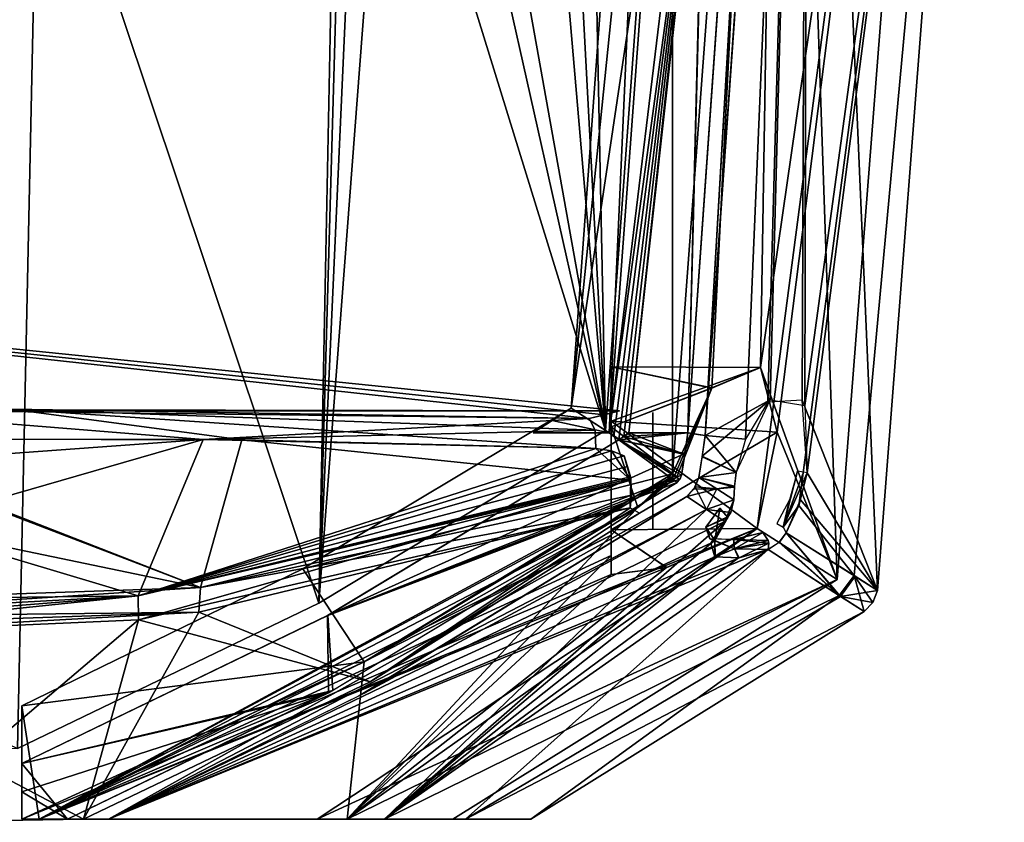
# Model space of a CAD drawing. Header units: millimetres. Extents: x -96 to 96, y -8 to 346.
# Tile 12 of 27: x 49 to 96, y 55 to 94. Entities that reach past the tile are written whole.
import ezdxf

# ---------------------------------------------------------------- set-up
doc = ezdxf.new("R2010")
doc.units = ezdxf.units.MM
doc.header["$LTSCALE"] = 65.185185
for name, color, linetype in [('142', 7, 'CONTINUOUS'), ('150', 7, 'CONTINUOUS'), ('152', 7, 'CONTINUOUS'), ('155', 7, 'CONTINUOUS'), ('156', 7, 'CONTINUOUS'), ('157', 7, 'CONTINUOUS'), ('158', 7, 'CONTINUOUS'), ('159', 7, 'CONTINUOUS'), ('160', 7, 'CONTINUOUS'), ('161', 7, 'CONTINUOUS'), ('162', 7, 'CONTINUOUS'), ('163', 7, 'CONTINUOUS'), ('164', 7, 'CONTINUOUS'), ('165', 7, 'CONTINUOUS'), ('169', 7, 'CONTINUOUS'), ('171', 7, 'CONTINUOUS'), ('172', 7, 'CONTINUOUS'), ('173', 7, 'CONTINUOUS'), ('174', 7, 'CONTINUOUS'), ('175', 7, 'CONTINUOUS'), ('176', 7, 'CONTINUOUS'), ('177', 7, 'CONTINUOUS'), ('178', 7, 'CONTINUOUS'), ('179', 7, 'CONTINUOUS'), ('188', 7, 'CONTINUOUS'), ('189', 7, 'CONTINUOUS'), ('202', 7, 'CONTINUOUS'), ('203', 7, 'CONTINUOUS'), ('306', 7, 'CONTINUOUS'), ('314', 7, 'CONTINUOUS'), ('315', 7, 'CONTINUOUS'), ('317', 7, 'CONTINUOUS'), ('318', 7, 'CONTINUOUS'), ('321', 7, 'CONTINUOUS'), ('322', 7, 'CONTINUOUS'), ('328', 7, 'CONTINUOUS'), ('329', 7, 'CONTINUOUS'), ('331', 7, 'CONTINUOUS'), ('332', 7, 'CONTINUOUS'), ('334', 7, 'CONTINUOUS')]:
    doc.layers.add(name, color=color, linetype=linetype)

msp = doc.modelspace()

# ---------------------------------------------------------------- linework, layer by layer
at = {"layer": '142', "color": 7, "linetype": 'Continuous'}
for points in [[(73.943, 209.677, -36.5), (62.978, 65.669, -36.5), (69.483, 210.149, -36.5), (73.943, 209.677, -36.5)], [(69.483, 210.149, -36.5), (62.978, 65.669, -36.5), (64.744, 127.358, -36.5), (69.483, 210.149, -36.5)], [(76.724, 73.945, -36.5), (62.978, 65.669, -36.5), (73.943, 209.677, -36.5), (76.724, 73.945, -36.5)], [(81.73, 141.942, -36.5), (76.724, 73.945, -36.5), (73.943, 209.677, -36.5), (81.73, 141.942, -36.5)], [(64.744, 127.358, -36.5), (62.978, 65.669, -36.5), (63.976, 115.239, -36.5), (64.744, 127.358, -36.5)], [(63.976, 115.239, -36.5), (62.978, 65.669, -36.5), (49.528, 105.861, -36.5), (63.976, 115.239, -36.5)], [(-49.528, 105.861, -36.5), (49.528, 105.861, -36.5), (-48.531, 58.691, -36.5), (-49.528, 105.861, -36.5)], [(49.528, 105.861, -36.5), (48.531, 58.691, -36.5), (-48.531, 55.3, -36.5), (49.528, 105.861, -36.5)], [(-48.531, 58.691, -36.5), (49.528, 105.861, -36.5), (-48.531, 55.3, -36.5), (-48.531, 58.691, -36.5)], [(62.978, 65.669, -36.5), (48.531, 58.691, -36.5), (49.528, 105.861, -36.5), (62.978, 65.669, -36.5)]]:
    msp.add_3dface(points, dxfattribs=at)
at = {"layer": '150', "color": 7, "linetype": 'Continuous'}
for points in [[(65, 210.306, -35), (65, 139.5, -35), (76.724, 73.945, -35), (65, 210.306, -35)], [(69.483, 210.149, -35), (65, 210.306, -35), (76.724, 73.945, -35), (69.483, 210.149, -35)], [(73.943, 209.677, -35), (69.483, 210.149, -35), (76.724, 73.945, -35), (73.943, 209.677, -35)], [(81.73, 141.942, -35), (73.943, 209.677, -35), (76.724, 73.945, -35), (81.73, 141.942, -35)], [(65, 139.5, -35), (64.744, 127.359, -35), (76.724, 73.945, -35), (65, 139.5, -35)], [(64.744, 127.359, -35), (63.976, 115.239, -35), (76.724, 73.945, -35), (64.744, 127.359, -35)], [(63.976, 115.239, -35), (49.528, 105.861, -35), (62.978, 65.669, -35), (63.976, 115.239, -35)], [(76.724, 73.945, -35), (63.976, 115.239, -35), (62.978, 65.669, -35), (76.724, 73.945, -35)], [(49.528, 105.861, -35), (-49.528, 105.861, -35), (48.531, 58.691, -35), (49.528, 105.861, -35)], [(62.978, 65.669, -35), (49.528, 105.861, -35), (48.531, 58.691, -35), (62.978, 65.669, -35)]]:
    msp.add_3dface(points, dxfattribs=at)
at = {"layer": '152', "color": 7, "linetype": 'Continuous'}
for points in [[(88.651, 66.986, 13.411), (95.858, 144.841, -0.001), (85.999, 70.345, 25.08), (88.651, 66.986, 13.411)], [(85.999, 70.345, 25.08), (95.858, 144.841, -0.001), (86.396, 71.921, 24.738), (85.999, 70.345, 25.08)], [(86.396, 71.921, 24.738), (95.858, 144.841, -0.001), (86.288, 75.149, 26.435), (86.396, 71.921, 24.738)], [(86.288, 75.149, 26.435), (95.858, 144.841, -0.001), (86.446, 143.889, 35.894), (86.288, 75.149, 26.435)], [(95.858, 144.841, -0.001), (89.783, 66.272, 0), (86.441, 144.094, -35.894), (95.858, 144.841, -0.001)], [(89.783, 66.272, 0), (95.858, 144.841, -0.001), (88.651, 66.986, 13.411), (89.783, 66.272, 0)], [(86.441, 144.094, -35.894), (83.444, 73.53, -32.226), (81.51, 73.704, -35.893), (86.441, 144.094, -35.894)], [(84.511, 75.307, -30.622), (83.444, 73.53, -32.226), (86.441, 144.094, -35.894), (84.511, 75.307, -30.622)], [(86.162, 75.397, -26.852), (84.511, 75.307, -30.622), (86.441, 144.094, -35.894), (86.162, 75.397, -26.852)], [(89.783, 66.272, 0), (86.162, 75.397, -26.852), (86.441, 144.094, -35.894), (89.783, 66.272, 0)], [(81.51, 73.704, 35.893), (84.62, 75.413, 30.426), (86.446, 143.889, 35.894), (81.51, 73.704, 35.893)], [(84.62, 75.413, 30.426), (86.288, 75.149, 26.435), (86.446, 143.889, 35.894), (84.62, 75.413, 30.426)], [(83.001, 71.924, 32.566), (84.62, 75.413, 30.426), (81.364, 72.714, 35.858), (83.001, 71.924, 32.566)], [(81.364, 72.714, 35.858), (84.62, 75.413, 30.426), (81.51, 73.704, 35.893), (81.364, 72.714, 35.858)], [(86.396, 71.921, -24.738), (86.162, 75.397, -26.852), (89.783, 66.272, 0), (86.396, 71.921, -24.738)], [(81.51, 73.704, -35.893), (83.001, 71.924, -32.566), (81.358, 72.676, -35.856), (81.51, 73.704, -35.893)], [(83.444, 73.53, -32.226), (83.001, 71.924, -32.566), (81.51, 73.704, -35.893), (83.444, 73.53, -32.226)], [(81.21, 71.694, 35.82), (83.001, 71.924, 32.566), (81.364, 72.714, 35.858), (81.21, 71.694, 35.82)], [(83.001, 71.924, -32.566), (81.21, 71.694, -35.82), (81.358, 72.676, -35.856), (83.001, 71.924, -32.566)], [(82.917, 71.268, -32.508), (81.21, 71.694, -35.82), (83.001, 71.924, -32.566), (82.917, 71.268, -32.508)], [(82.914, 71.231, 32.501), (83.001, 71.924, 32.566), (81.21, 71.694, 35.82), (82.914, 71.231, 32.501)], [(86.088, 70.62, -24.969), (86.396, 71.921, -24.738), (89.783, 66.272, 0), (86.088, 70.62, -24.969)], [(82.074, 71.145, -34.087), (81.21, 71.694, -35.82), (82.917, 71.268, -32.508), (82.074, 71.145, -34.087)], [(82.075, 71.144, 34.085), (82.914, 71.231, 32.501), (81.21, 71.694, 35.82), (82.075, 71.144, 34.085)], [(82.891, 70.626, -32.336), (82.074, 71.145, -34.087), (82.917, 71.268, -32.508), (82.891, 70.626, -32.336)], [(82.891, 70.626, 32.336), (82.914, 71.231, 32.501), (82.075, 71.144, 34.085), (82.891, 70.626, 32.336)], [(85.402, 69.035, -26.043), (86.088, 70.62, -24.969), (89.783, 66.272, 0), (85.402, 69.035, -26.043)], [(85.402, 69.035, 26.043), (88.651, 66.986, 13.411), (85.999, 70.345, 25.08), (85.402, 69.035, 26.043)], [(88.703, 66.951, -13.099), (85.402, 69.035, -26.043), (89.783, 66.272, 0), (88.703, 66.951, -13.099)], [(89.783, 66.272, 0.152), (89.783, 66.272, 0), (88.651, 66.986, 13.411), (89.783, 66.272, 0.152)]]:
    msp.add_3dface(points, dxfattribs=at)
at = {"layer": '155', "color": 7, "linetype": 'Continuous'}
for points in [[(64.876, 61.207, 35.772), (52.894, 55.3, 35.728), (80.624, 70.775, 35.811), (64.876, 61.207, 35.772)], [(80.624, 70.775, 35.811), (52.894, 55.3, 35.728), (81.57, 70.158, 33.893), (80.624, 70.775, 35.811)], [(80.624, 70.775, -35.811), (81.569, 70.159, -33.895), (65.147, 61.353, -35.773), (80.624, 70.775, -35.811)], [(82.457, 69.581, -31.96), (52.894, 55.3, -35.728), (81.569, 70.159, -33.895), (82.457, 69.581, -31.96)], [(81.569, 70.159, -33.895), (52.894, 55.3, -35.728), (65.147, 61.353, -35.773), (81.569, 70.159, -33.895)], [(52.894, 55.3, 35.728), (66.127, 55.3, 22.529), (81.57, 70.158, 33.893), (52.894, 55.3, 35.728)], [(81.57, 70.158, 33.893), (66.127, 55.3, 22.529), (82.457, 69.581, 31.96), (81.57, 70.158, 33.893)], [(81.775, 68.534, -30.95), (52.894, 55.3, -35.728), (82.457, 69.581, -31.96), (81.775, 68.534, -30.95)], [(82.457, 69.581, 31.96), (66.127, 55.3, 22.529), (81.774, 68.529, 30.944), (82.457, 69.581, 31.96)], [(81.974, 67.893, -29.538), (52.894, 55.3, -35.728), (81.775, 68.534, -30.95), (81.974, 67.893, -29.538)], [(81.774, 68.529, 30.944), (66.127, 55.3, 22.529), (81.982, 67.888, 29.52), (81.774, 68.529, 30.944)], [(70.009, 55.301, -15.777), (52.894, 55.3, -35.728), (84.528, 68.235, -26.766), (70.009, 55.301, -15.777)], [(84.528, 68.235, -26.766), (52.894, 55.3, -35.728), (83.134, 67.845, -27.925), (84.528, 68.235, -26.766)], [(83.109, 67.84, 27.95), (66.127, 55.3, 22.529), (84.528, 68.235, 26.766), (83.109, 67.84, 27.95)], [(84.528, 68.235, 26.766), (66.127, 55.3, 22.529), (87.944, 66.024, 13.792), (84.528, 68.235, 26.766)], [(88.002, 65.989, -13.464), (70.009, 55.301, -15.777), (84.528, 68.235, -26.766), (88.002, 65.989, -13.464)], [(83.134, 67.845, -27.925), (52.894, 55.3, -35.728), (81.974, 67.893, -29.538), (83.134, 67.845, -27.925)], [(81.982, 67.888, 29.52), (66.127, 55.3, 22.529), (83.109, 67.84, 27.95), (81.982, 67.888, 29.52)], [(66.127, 55.3, 22.529), (73.152, 55.3, 5.266), (87.944, 66.024, 13.792), (66.127, 55.3, 22.529)], [(89.135, 65.257, 0.152), (70.009, 55.301, -15.777), (88.002, 65.989, -13.464), (89.135, 65.257, 0.152)], [(87.944, 66.024, 13.792), (73.152, 55.3, 5.266), (89.135, 65.257, 0.152), (87.944, 66.024, 13.792)], [(73.152, 55.3, 5.266), (70.009, 55.301, -15.777), (89.135, 65.257, 0.152), (73.152, 55.3, 5.266)]]:
    msp.add_3dface(points, dxfattribs=at)
at = {"layer": '156', "color": 7, "linetype": 'Continuous'}
for points in [[(82.075, 71.144, 34.085), (81.21, 71.694, 35.82), (81.028, 71.235, 35.844), (82.075, 71.144, 34.085)], [(80.624, 70.775, 35.811), (81.57, 70.158, 33.893), (81.028, 71.235, 35.844), (80.624, 70.775, 35.811)], [(81.57, 70.158, 33.893), (82.075, 71.144, 34.085), (81.028, 71.235, 35.844), (81.57, 70.158, 33.893)], [(82.891, 70.626, 32.336), (82.075, 71.144, 34.085), (81.57, 70.158, 33.893), (82.891, 70.626, 32.336)], [(82.891, 70.626, 32.336), (81.57, 70.158, 33.893), (82.457, 69.581, 31.96), (82.891, 70.626, 32.336)], [(82.891, 70.626, 32.336), (82.457, 69.581, 31.96), (82.764, 70.059, 32.174), (82.891, 70.626, 32.336)], [(87.944, 66.024, 13.792), (85.402, 69.035, 26.043), (85.052, 68.576, 26.431), (87.944, 66.024, 13.792)], [(88.651, 66.986, 13.411), (85.402, 69.035, 26.043), (87.944, 66.024, 13.792), (88.651, 66.986, 13.411)], [(84.528, 68.235, 26.766), (87.944, 66.024, 13.792), (85.052, 68.576, 26.431), (84.528, 68.235, 26.766)], [(88.651, 66.986, 13.411), (87.944, 66.024, 13.792), (89.135, 65.257, 0.152), (88.651, 66.986, 13.411)], [(89.783, 66.272, 0.152), (88.651, 66.986, 13.411), (89.558, 65.701, 0.152), (89.783, 66.272, 0.152)], [(88.651, 66.986, 13.411), (89.135, 65.257, 0.152), (89.558, 65.701, 0.152), (88.651, 66.986, 13.411)]]:
    msp.add_3dface(points, dxfattribs=at)
at = {"layer": '157', "color": 7, "linetype": 'Continuous'}
for points in [[(81.21, 71.694, -35.82), (82.074, 71.145, -34.087), (80.966, 71.138, -35.844), (81.21, 71.694, -35.82)], [(82.074, 71.145, -34.087), (81.569, 70.159, -33.895), (80.624, 70.775, -35.811), (82.074, 71.145, -34.087)], [(82.074, 71.145, -34.087), (80.624, 70.775, -35.811), (80.966, 71.138, -35.844), (82.074, 71.145, -34.087)], [(82.074, 71.145, -34.087), (82.891, 70.626, -32.336), (81.569, 70.159, -33.895), (82.074, 71.145, -34.087)], [(81.569, 70.159, -33.895), (82.891, 70.626, -32.336), (82.747, 70.019, -32.159), (81.569, 70.159, -33.895)], [(82.457, 69.581, -31.96), (81.569, 70.159, -33.895), (82.747, 70.019, -32.159), (82.457, 69.581, -31.96)], [(85.402, 69.035, -26.043), (88.002, 65.989, -13.464), (85.075, 68.598, -26.411), (85.402, 69.035, -26.043)], [(85.402, 69.035, -26.043), (88.703, 66.951, -13.099), (88.002, 65.989, -13.464), (85.402, 69.035, -26.043)], [(88.002, 65.989, -13.464), (84.528, 68.235, -26.766), (85.075, 68.598, -26.411), (88.002, 65.989, -13.464)], [(88.703, 66.951, -13.099), (89.783, 66.272, 0), (88.002, 65.989, -13.464), (88.703, 66.951, -13.099)], [(89.783, 66.272, 0), (89.783, 66.272, 0.152), (88.002, 65.989, -13.464), (89.783, 66.272, 0)], [(88.002, 65.989, -13.464), (89.783, 66.272, 0.152), (89.558, 65.701, 0.152), (88.002, 65.989, -13.464)], [(89.135, 65.257, 0.152), (88.002, 65.989, -13.464), (89.558, 65.701, 0.152), (89.135, 65.257, 0.152)]]:
    msp.add_3dface(points, dxfattribs=at)
at = {"layer": '158', "color": 7, "linetype": 'Continuous'}
for points in [[(82.216, 70.219, 31.319), (81.978, 68.671, 30.092), (81.534, 69.31, 30.44), (82.216, 70.219, 31.319)], [(82.592, 69.778, 31.48), (81.978, 68.671, 30.092), (82.216, 70.219, 31.319), (82.592, 69.778, 31.48)], [(82.583, 69.804, 31.452), (82.592, 69.778, 31.48), (82.216, 70.219, 31.319), (82.583, 69.804, 31.452)], [(82.457, 69.581, 31.96), (81.774, 68.529, 30.944), (82.592, 69.778, 31.48), (82.457, 69.581, 31.96)], [(82.592, 69.778, 31.48), (81.774, 68.529, 30.944), (81.978, 68.671, 30.092), (82.592, 69.778, 31.48)], [(81.534, 69.31, 30.44), (81.978, 68.671, 30.092), (81.739, 68.755, 29.211), (81.534, 69.31, 30.44)], [(84.276, 69.052, 26.829), (82.862, 68.712, 27.854), (84.533, 68.668, 27.001), (84.276, 69.052, 26.829)], [(81.978, 68.671, 30.092), (82.917, 68.273, 28.405), (81.739, 68.755, 29.211), (81.978, 68.671, 30.092)], [(81.739, 68.755, 29.211), (82.917, 68.273, 28.405), (82.862, 68.712, 27.854), (81.739, 68.755, 29.211)], [(81.774, 68.529, 30.944), (81.982, 67.888, 29.52), (81.978, 68.671, 30.092), (81.774, 68.529, 30.944)], [(81.978, 68.671, 30.092), (81.982, 67.888, 29.52), (82.917, 68.273, 28.405), (81.978, 68.671, 30.092)], [(82.917, 68.273, 28.405), (84.562, 68.544, 26.977), (82.862, 68.712, 27.854), (82.917, 68.273, 28.405)], [(82.862, 68.712, 27.854), (84.562, 68.544, 26.977), (84.533, 68.668, 27.001), (82.862, 68.712, 27.854)], [(82.917, 68.273, 28.405), (84.528, 68.235, 26.766), (84.562, 68.544, 26.977), (82.917, 68.273, 28.405)], [(81.982, 67.888, 29.52), (83.109, 67.84, 27.95), (82.917, 68.273, 28.405), (81.982, 67.888, 29.52)], [(83.109, 67.84, 27.95), (84.528, 68.235, 26.766), (82.917, 68.273, 28.405), (83.109, 67.84, 27.95)]]:
    msp.add_3dface(points, dxfattribs=at)
at = {"layer": '159', "color": 7, "linetype": 'Continuous'}
for points in [[(85.549, 70.627, 25.366), (85.255, 69.307, 26.205), (85.946, 72, 25.068), (85.549, 70.627, 25.366)], [(85.946, 72, 25.068), (85.255, 69.307, 26.205), (86.221, 71.952, 24.974), (85.946, 72, 25.068)], [(85.255, 69.307, 26.205), (86.396, 71.921, 24.738), (86.221, 71.952, 24.974), (85.255, 69.307, 26.205)], [(85.999, 70.345, 25.08), (86.396, 71.921, 24.738), (85.255, 69.307, 26.205), (85.999, 70.345, 25.08)], [(84.955, 69.486, 26.202), (85.255, 69.307, 26.205), (85.549, 70.627, 25.366), (84.955, 69.486, 26.202)], [(85.402, 69.035, 26.043), (85.999, 70.345, 25.08), (85.255, 69.307, 26.205), (85.402, 69.035, 26.043)]]:
    msp.add_3dface(points, dxfattribs=at)
at = {"layer": '160', "color": 7, "linetype": 'Continuous'}
for points in [[(82.216, 70.219, -31.319), (81.535, 69.313, -30.444), (82.582, 69.804, -31.452), (82.216, 70.219, -31.319)], [(81.535, 69.313, -30.444), (82.591, 69.778, -31.48), (82.582, 69.804, -31.452), (81.535, 69.313, -30.444)], [(81.978, 68.671, -30.092), (82.591, 69.778, -31.48), (81.535, 69.313, -30.444), (81.978, 68.671, -30.092)], [(81.775, 68.534, -30.95), (82.457, 69.581, -31.96), (82.591, 69.778, -31.48), (81.775, 68.534, -30.95)], [(81.978, 68.671, -30.092), (81.775, 68.534, -30.95), (82.591, 69.778, -31.48), (81.978, 68.671, -30.092)], [(81.731, 68.759, -29.226), (81.978, 68.671, -30.092), (81.535, 69.313, -30.444), (81.731, 68.759, -29.226)], [(84.276, 69.052, -26.829), (82.918, 68.273, -28.405), (82.886, 68.715, -27.833), (84.276, 69.052, -26.829)], [(84.533, 68.668, -27.001), (82.918, 68.273, -28.405), (84.276, 69.052, -26.829), (84.533, 68.668, -27.001)], [(82.918, 68.273, -28.405), (81.978, 68.671, -30.092), (81.731, 68.759, -29.226), (82.918, 68.273, -28.405)], [(82.886, 68.715, -27.833), (82.918, 68.273, -28.405), (81.731, 68.759, -29.226), (82.886, 68.715, -27.833)], [(81.974, 67.893, -29.538), (81.775, 68.534, -30.95), (81.978, 68.671, -30.092), (81.974, 67.893, -29.538)], [(82.918, 68.273, -28.405), (81.974, 67.893, -29.538), (81.978, 68.671, -30.092), (82.918, 68.273, -28.405)], [(84.562, 68.544, -26.977), (82.918, 68.273, -28.405), (84.533, 68.668, -27.001), (84.562, 68.544, -26.977)], [(84.562, 68.544, -26.977), (83.134, 67.845, -27.925), (82.918, 68.273, -28.405), (84.562, 68.544, -26.977)], [(84.528, 68.235, -26.766), (83.134, 67.845, -27.925), (84.562, 68.544, -26.977), (84.528, 68.235, -26.766)], [(83.134, 67.845, -27.925), (81.974, 67.893, -29.538), (82.918, 68.273, -28.405), (83.134, 67.845, -27.925)]]:
    msp.add_3dface(points, dxfattribs=at)
at = {"layer": '161', "color": 7, "linetype": 'Continuous'}
for points in [[(80.675, 73.826, -36.401), (82.442, 142.027, -36.486), (85.597, 144.063, -36.402), (80.675, 73.826, -36.401)], [(81.528, 107.653, -36.486), (82.442, 142.027, -36.486), (80.675, 73.826, -36.401), (81.528, 107.653, -36.486)], [(77.371, 73.492, -36.486), (81.528, 107.653, -36.486), (77.609, 73.659, -36.475), (77.371, 73.492, -36.486)], [(77.609, 73.659, -36.475), (81.528, 107.653, -36.486), (77.847, 73.826, -36.475), (77.609, 73.659, -36.475)], [(77.847, 73.826, -36.475), (81.528, 107.653, -36.486), (80.675, 73.826, -36.401), (77.847, 73.826, -36.475)]]:
    msp.add_3dface(points, dxfattribs=at)
at = {"layer": '162', "color": 7, "linetype": 'Continuous'}
for points in [[(77.609, 73.659, -36.475), (77.847, 73.826, -36.475), (80.527, 72.79, -36.364), (77.609, 73.659, -36.475)], [(77.847, 73.826, -36.475), (80.675, 73.826, -36.401), (80.527, 72.79, -36.364), (77.847, 73.826, -36.475)], [(77.371, 73.492, -36.486), (80.161, 71.455, -36.319), (63.407, 65.073, -36.471), (77.371, 73.492, -36.486)], [(77.371, 73.492, -36.486), (77.609, 73.659, -36.475), (80.527, 72.79, -36.364), (77.371, 73.492, -36.486)], [(80.161, 71.455, -36.319), (77.371, 73.492, -36.486), (80.294, 71.588, -36.321), (80.161, 71.455, -36.319)], [(80.294, 71.588, -36.321), (77.371, 73.492, -36.486), (80.378, 71.802, -36.328), (80.294, 71.588, -36.321)], [(80.378, 71.802, -36.328), (77.371, 73.492, -36.486), (80.527, 72.79, -36.364), (80.378, 71.802, -36.328)], [(80.161, 71.455, -36.319), (63.656, 61.472, -36.278), (63.407, 65.073, -36.471), (80.161, 71.455, -36.319)], [(63.407, 65.073, -36.471), (63.656, 61.472, -36.278), (48.731, 57.978, -36.464), (63.407, 65.073, -36.471)], [(63.656, 61.472, -36.278), (50.923, 55.3, -36.229), (48.731, 57.978, -36.464), (63.656, 61.472, -36.278)], [(48.731, 57.978, -36.464), (50.923, 55.3, -36.229), (48.731, 56.609, -36.376), (48.731, 57.978, -36.464)], [(48.731, 56.609, -36.376), (50.923, 55.3, -36.229), (48.731, 55.3, -36.286), (48.731, 56.609, -36.376)]]:
    msp.add_3dface(points, dxfattribs=at)
at = {"layer": '163', "color": 7, "linetype": 'Continuous'}
for points in [[(80.675, 73.826, 36.401), (85.601, 143.864, 36.402), (77.847, 73.826, 36.475), (80.675, 73.826, 36.401)], [(77.847, 73.826, 36.475), (85.601, 143.864, 36.402), (81.528, 107.653, 36.486), (77.847, 73.826, 36.475)], [(77.371, 73.492, 36.486), (77.847, 73.826, 36.475), (81.528, 107.653, 36.486), (77.371, 73.492, 36.486)], [(77.609, 73.659, 36.475), (77.847, 73.826, 36.475), (77.371, 73.492, 36.486), (77.609, 73.659, 36.475)]]:
    msp.add_3dface(points, dxfattribs=at)
at = {"layer": '164', "color": 7, "linetype": 'Continuous'}
for points in [[(80.675, 73.826, 36.401), (77.609, 73.659, 36.475), (77.371, 73.492, 36.486), (80.675, 73.826, 36.401)], [(80.675, 73.826, 36.401), (77.371, 73.492, 36.486), (80.533, 72.835, 36.366), (80.675, 73.826, 36.401)], [(80.675, 73.826, 36.401), (77.847, 73.826, 36.475), (77.609, 73.659, 36.475), (80.675, 73.826, 36.401)], [(77.371, 73.492, 36.486), (63.392, 65.066, 36.471), (80.533, 72.835, 36.366), (77.371, 73.492, 36.486)], [(80.533, 72.835, 36.366), (63.392, 65.066, 36.471), (80.378, 71.802, 36.328), (80.533, 72.835, 36.366)], [(80.378, 71.802, 36.328), (63.392, 65.066, 36.471), (80.317, 71.624, 36.322), (80.378, 71.802, 36.328)], [(63.392, 65.066, 36.471), (80.161, 71.455, 36.319), (80.317, 71.624, 36.322), (63.392, 65.066, 36.471)], [(63.441, 61.358, 36.277), (80.161, 71.455, 36.319), (63.392, 65.066, 36.471), (63.441, 61.358, 36.277)], [(48.731, 57.978, 36.464), (63.441, 61.358, 36.277), (63.392, 65.066, 36.471), (48.731, 57.978, 36.464)], [(50.923, 55.3, 36.229), (63.441, 61.358, 36.277), (48.731, 55.3, 36.286), (50.923, 55.3, 36.229)], [(48.731, 55.3, 36.286), (63.441, 61.358, 36.277), (48.731, 56.608, 36.376), (48.731, 55.3, 36.286)], [(48.731, 56.608, 36.376), (63.441, 61.358, 36.277), (48.731, 57.978, 36.464), (48.731, 56.608, 36.376)]]:
    msp.add_3dface(points, dxfattribs=at)
at = {"layer": '165', "color": 7, "linetype": 'Continuous'}
for points in [[(76.907, 73.826, 35.987), (81.528, 107.653, 36.486), (81.025, 107.812, 35.987), (76.907, 73.826, 35.987)], [(81.528, 107.653, 36.486), (76.907, 73.826, 35.987), (77.131, 73.655, 36.229), (81.528, 107.653, 36.486)], [(77.371, 73.492, 36.486), (81.528, 107.653, 36.486), (77.131, 73.655, 36.229), (77.371, 73.492, 36.486)]]:
    msp.add_3dface(points, dxfattribs=at)
at = {"layer": '169', "color": 7, "linetype": 'Continuous'}
for points in [[(81.025, 107.808, -35.986), (81.528, 107.653, -36.486), (76.907, 73.826, -35.987), (81.025, 107.808, -35.986)], [(81.528, 107.653, -36.486), (77.371, 73.492, -36.486), (76.907, 73.826, -35.987), (81.528, 107.653, -36.486)], [(76.907, 73.826, -35.987), (77.371, 73.492, -36.486), (77.128, 73.657, -36.227), (76.907, 73.826, -35.987)]]:
    msp.add_3dface(points, dxfattribs=at)
at = {"layer": '171', "color": 7, "linetype": 'Continuous'}
for points in [[(81.51, 73.704, -35.893), (80.675, 73.826, -36.401), (85.597, 144.063, -36.402), (81.51, 73.704, -35.893)], [(86.441, 144.094, -35.894), (81.51, 73.704, -35.893), (85.597, 144.063, -36.402), (86.441, 144.094, -35.894)], [(80.675, 73.826, -36.401), (81.51, 73.704, -35.893), (81.16, 73.752, -36.258), (80.675, 73.826, -36.401)]]:
    msp.add_3dface(points, dxfattribs=at)
at = {"layer": '172', "color": 7, "linetype": 'Continuous'}
for points in [[(81.51, 73.704, 35.893), (85.601, 143.864, 36.402), (80.675, 73.826, 36.401), (81.51, 73.704, 35.893)], [(81.51, 73.704, 35.893), (86.446, 143.889, 35.894), (85.601, 143.864, 36.402), (81.51, 73.704, 35.893)], [(81.51, 73.704, 35.893), (80.675, 73.826, 36.401), (81.16, 73.752, 36.258), (81.51, 73.704, 35.893)]]:
    msp.add_3dface(points, dxfattribs=at)
at = {"layer": '173', "color": 7, "linetype": 'Continuous'}
for points in [[(87.845, 66.794), (93.875, 144.18), (84.004, 69.251, -24.106), (87.845, 66.794)], [(84.004, 69.251, -24.106), (93.875, 144.18), (84.967, 73.859, -23.634), (84.004, 69.251, -24.106)], [(84.967, 73.859, -23.634), (93.875, 144.18), (84.171, 76.963, -26.989), (84.967, 73.859, -23.634)], [(84.171, 76.963, -26.989), (93.875, 144.18), (85.233, 142.932, -34), (84.171, 76.963, -26.989)], [(93.875, 144.18), (87.845, 66.794), (85.233, 142.932, 34), (93.875, 144.18)], [(79.943, 71.863, -34), (81.836, 75.984, -31.726), (85.233, 142.932, -34), (79.943, 71.863, -34)], [(79.943, 71.863, 34), (85.233, 142.932, 34), (81.835, 75.983, 31.728), (79.943, 71.863, 34)], [(81.835, 75.983, 31.728), (85.233, 142.932, 34), (84.171, 76.963, 26.989), (81.835, 75.983, 31.728)], [(81.836, 75.984, -31.726), (84.171, 76.963, -26.989), (85.233, 142.932, -34), (81.836, 75.984, -31.726)], [(85.233, 142.932, 34), (87.845, 66.794), (84.171, 76.963, 26.989), (85.233, 142.932, 34)], [(84.171, 76.963, 26.989), (87.845, 66.794), (84.967, 73.859, 23.634), (84.171, 76.963, 26.989)], [(80.048, 71.795, -33.788), (81.836, 75.984, -31.726), (79.943, 71.863, -34), (80.048, 71.795, -33.788)], [(80.152, 71.728, 33.575), (79.943, 71.863, 34), (81.835, 75.983, 31.728), (80.152, 71.728, 33.575)], [(80.152, 71.728, -33.575), (81.836, 75.984, -31.726), (80.048, 71.795, -33.788), (80.152, 71.728, -33.575)], [(84.967, 73.859, 23.634), (87.845, 66.794), (84.004, 69.251, 24.106), (84.967, 73.859, 23.634)], [(80.048, 71.795, 33.788), (79.943, 71.863, 34), (80.152, 71.728, 33.575), (80.048, 71.795, 33.788)]]:
    msp.add_3dface(points, dxfattribs=at)
at = {"layer": '174', "color": 7, "linetype": 'Continuous'}
for points in [[(80.048, 71.795, 33.788), (80.152, 71.728, 33.575), (49.562, 55.3, 34), (80.048, 71.795, 33.788)], [(65.157, 62.843, 34), (80.048, 71.795, 33.788), (49.562, 55.3, 34), (65.157, 62.843, 34)], [(78.284, 70.247, -33.218), (79.943, 71.863, -34), (65.157, 62.843, -34), (78.284, 70.247, -33.218)], [(79.943, 71.863, 34), (80.048, 71.795, 33.788), (65.157, 62.843, 34), (79.943, 71.863, 34)], [(80.048, 71.795, -33.788), (79.943, 71.863, -34), (78.284, 70.247, -33.218), (80.048, 71.795, -33.788)], [(80.152, 71.728, -33.575), (80.048, 71.795, -33.788), (78.284, 70.247, -33.218), (80.152, 71.728, -33.575)], [(80.152, 71.728, 33.575), (78.283, 70.247, 33.218), (49.562, 55.3, 34), (80.152, 71.728, 33.575)], [(78.283, 70.247, 33.218), (77, 68.925, 32.443), (49.562, 55.3, 34), (78.283, 70.247, 33.218)], [(77, 68.925, -32.443), (78.284, 70.247, -33.218), (65.157, 62.843, -34), (77, 68.925, -32.443)], [(79.67, 67.381, 26.41), (84.004, 69.251, 24.106), (49.562, 55.3, 34), (79.67, 67.381, 26.41)], [(49.562, 55.3, 34), (84.004, 69.251, 24.106), (62.893, 55.299, 20.573), (49.562, 55.3, 34)], [(84.004, 69.251, 24.106), (87.845, 66.794), (62.893, 55.299, 20.573), (84.004, 69.251, 24.106)], [(87.845, 66.794), (84.004, 69.251, -24.106), (64.344, 55.3, -18.252), (87.845, 66.794)], [(84.004, 69.251, -24.106), (79.661, 67.378, -26.416), (64.344, 55.3, -18.252), (84.004, 69.251, -24.106)], [(77, 68.925, 32.443), (77, 67.957, 30.807), (49.562, 55.3, 34), (77, 68.925, 32.443)], [(77, 67.957, -30.807), (77, 68.925, -32.443), (64.344, 55.3, -18.252), (77, 67.957, -30.807)], [(64.344, 55.3, -18.252), (77, 68.925, -32.443), (65.157, 62.843, -34), (64.344, 55.3, -18.252)], [(77, 67.957, 30.807), (77, 67.043, 29.155), (49.562, 55.3, 34), (77, 67.957, 30.807)], [(77, 67.043, -29.155), (77, 67.957, -30.807), (64.344, 55.3, -18.252), (77, 67.043, -29.155)], [(77, 67.043, 29.155), (79.67, 67.381, 26.41), (49.562, 55.3, 34), (77, 67.043, 29.155)], [(79.661, 67.378, -26.416), (77, 67.043, -29.155), (64.344, 55.3, -18.252), (79.661, 67.378, -26.416)], [(62.893, 55.299, 20.573), (87.845, 66.794), (69.402, 55.3, 1.487), (62.893, 55.299, 20.573)], [(69.402, 55.3, 1.487), (87.845, 66.794), (64.344, 55.3, -18.252), (69.402, 55.3, 1.487)], [(49.562, 55.3, -34), (64.344, 55.3, -18.252), (65.157, 62.843, -34), (49.562, 55.3, -34)]]:
    msp.add_3dface(points, dxfattribs=at)
at = {"layer": '175', "color": 7, "linetype": 'Continuous'}
for points in [[(77, 76.998, 28.654), (77, 74.399, 24.113), (77, 74.124, 33.026), (77, 76.998, 28.654)], [(77, 76.998, -28.654), (77, 74.124, -33.026), (77, 74.399, -24.113), (77, 76.998, -28.654)], [(77, 74.399, 24.113), (77, 69.173, 24.376), (77, 74.124, 33.026), (77, 74.399, 24.113)], [(77, 74.399, -24.113), (77, 74.124, -33.026), (77, 69.173, -24.376), (77, 74.399, -24.113)], [(77, 74.124, -33.026), (77, 68.925, -32.443), (77, 69.173, -24.376), (77, 74.124, -33.026)], [(77, 69.173, 24.376), (77, 68.925, 32.443), (77, 74.124, 33.026), (77, 69.173, 24.376)], [(77, 68.925, -32.443), (77, 67.957, -30.807), (77, 69.173, -24.376), (77, 68.925, -32.443)], [(77, 67.957, -30.807), (77, 67.043, -29.155), (77, 69.173, -24.376), (77, 67.957, -30.807)], [(77, 67.043, 29.155), (77, 68.925, 32.443), (77, 69.173, 24.376), (77, 67.043, 29.155)], [(77, 67.043, 29.155), (77, 67.957, 30.807), (77, 68.925, 32.443), (77, 67.043, 29.155)]]:
    msp.add_3dface(points, dxfattribs=at)
at = {"layer": '176', "color": 7, "linetype": 'Continuous'}
for points in [[(84.171, 76.963, -26.989), (81.836, 75.984, -31.726), (77, 76.998, -28.654), (84.171, 76.963, -26.989)], [(84.171, 76.963, -26.989), (77, 76.998, -28.654), (77, 74.399, -24.113), (84.171, 76.963, -26.989)], [(81.836, 75.984, -31.726), (77, 74.124, -33.026), (77, 76.998, -28.654), (81.836, 75.984, -31.726)], [(84.967, 73.859, -23.634), (84.171, 76.963, -26.989), (77, 74.399, -24.113), (84.967, 73.859, -23.634)], [(81.836, 75.984, -31.726), (80.152, 71.728, -33.575), (77, 74.124, -33.026), (81.836, 75.984, -31.726)], [(84.967, 73.859, -23.634), (77, 74.399, -24.113), (77, 69.173, -24.376), (84.967, 73.859, -23.634)], [(80.152, 71.728, -33.575), (78.284, 70.247, -33.218), (77, 74.124, -33.026), (80.152, 71.728, -33.575)], [(78.284, 70.247, -33.218), (77, 68.925, -32.443), (77, 74.124, -33.026), (78.284, 70.247, -33.218)], [(84.004, 69.251, -24.106), (84.967, 73.859, -23.634), (77, 69.173, -24.376), (84.004, 69.251, -24.106)], [(79.661, 67.378, -26.416), (84.004, 69.251, -24.106), (77, 69.173, -24.376), (79.661, 67.378, -26.416)], [(77, 67.043, -29.155), (79.661, 67.378, -26.416), (77, 69.173, -24.376), (77, 67.043, -29.155)]]:
    msp.add_3dface(points, dxfattribs=at)
at = {"layer": '177', "color": 7, "linetype": 'Continuous'}
for points in [[(81.835, 75.983, 31.728), (84.171, 76.963, 26.989), (77, 76.998, 28.654), (81.835, 75.983, 31.728)], [(81.835, 75.983, 31.728), (77, 76.998, 28.654), (77, 74.124, 33.026), (81.835, 75.983, 31.728)], [(84.171, 76.963, 26.989), (77, 74.399, 24.113), (77, 76.998, 28.654), (84.171, 76.963, 26.989)], [(84.171, 76.963, 26.989), (84.967, 73.859, 23.634), (77, 74.399, 24.113), (84.171, 76.963, 26.989)], [(80.152, 71.728, 33.575), (81.835, 75.983, 31.728), (77, 74.124, 33.026), (80.152, 71.728, 33.575)], [(84.967, 73.859, 23.634), (84.004, 69.251, 24.106), (77, 74.399, 24.113), (84.967, 73.859, 23.634)], [(84.004, 69.251, 24.106), (77, 69.173, 24.376), (77, 74.399, 24.113), (84.004, 69.251, 24.106)], [(78.283, 70.247, 33.218), (80.152, 71.728, 33.575), (77, 74.124, 33.026), (78.283, 70.247, 33.218)], [(77, 68.925, 32.443), (78.283, 70.247, 33.218), (77, 74.124, 33.026), (77, 68.925, 32.443)], [(84.004, 69.251, 24.106), (79.67, 67.381, 26.41), (77, 69.173, 24.376), (84.004, 69.251, 24.106)], [(79.67, 67.381, 26.41), (77, 67.043, 29.155), (77, 69.173, 24.376), (79.67, 67.381, 26.41)]]:
    msp.add_3dface(points, dxfattribs=at)
at = {"layer": '178', "color": 7, "linetype": 'Continuous'}
for points in [[(85.233, 142.932, 34), (79.943, 71.863, 34), (79.936, 141.658, 34), (85.233, 142.932, 34)], [(79.936, 141.658, 34), (79.943, 71.863, 34), (75.078, 75.013, 34), (79.936, 141.658, 34)], [(75.078, 75.013, 34), (79.943, 71.863, 34), (62.215, 67.302, 34), (75.078, 75.013, 34)], [(79.943, 71.863, 34), (65.157, 62.843, 34), (62.215, 67.302, 34), (79.943, 71.863, 34)], [(62.215, 67.302, 34), (65.157, 62.843, 34), (48.731, 60.737, 34), (62.215, 67.302, 34)], [(65.157, 62.843, 34), (49.562, 55.3, 34), (48.731, 60.737, 34), (65.157, 62.843, 34)], [(48.731, 60.737, 34), (49.562, 55.3, 34), (48.731, 55.3, 34), (48.731, 60.737, 34)]]:
    msp.add_3dface(points, dxfattribs=at)
at = {"layer": '179', "color": 7, "linetype": 'Continuous'}
for points in [[(79.943, 71.863, -34), (85.233, 142.932, -34), (75.078, 75.013, -34), (79.943, 71.863, -34)], [(75.078, 75.013, -34), (85.233, 142.932, -34), (79.936, 141.658, -34), (75.078, 75.013, -34)], [(62.215, 67.302, -34), (79.943, 71.863, -34), (75.078, 75.013, -34), (62.215, 67.302, -34)], [(65.157, 62.843, -34), (79.943, 71.863, -34), (62.215, 67.302, -34), (65.157, 62.843, -34)], [(48.731, 60.737, -34), (65.157, 62.843, -34), (62.215, 67.302, -34), (48.731, 60.737, -34)], [(49.562, 55.3, -34), (65.157, 62.843, -34), (48.731, 55.3, -34), (49.562, 55.3, -34)], [(48.731, 55.3, -34), (65.157, 62.843, -34), (48.731, 60.737, -34), (48.731, 55.3, -34)]]:
    msp.add_3dface(points, dxfattribs=at)
at = {"layer": '188', "color": 7, "linetype": 'Continuous'}
for points in [[(79, 74.815, -26.878), (79, 72, -25.25), (79, 74.815, -30.122), (79, 74.815, -26.878)], [(79, 74.815, -30.122), (79, 72, -25.25), (79, 72, -31.75), (79, 74.815, -30.122)], [(79, 72, -31.75), (79, 72, -25.25), (79, 69.185, -26.878), (79, 72, -31.75)], [(79, 69.185, -30.122), (79, 72, -31.75), (79, 69.185, -26.878), (79, 69.185, -30.122)]]:
    msp.add_3dface(points, dxfattribs=at)
at = {"layer": '189', "color": 7, "linetype": 'Continuous'}
for points in [[(79, 74.815, 30.122), (79, 72, 31.75), (79, 74.815, 26.878), (79, 74.815, 30.122)], [(79, 74.815, 26.878), (79, 72, 31.75), (79, 72, 25.25), (79, 74.815, 26.878)], [(79, 72, 25.25), (79, 72, 31.75), (79, 69.185, 30.122), (79, 72, 25.25)], [(79, 69.185, 26.878), (79, 72, 25.25), (79, 69.185, 30.122), (79, 69.185, 26.878)]]:
    msp.add_3dface(points, dxfattribs=at)
at = {"layer": '202', "color": 7, "linetype": 'Continuous'}
for points in [[(81.93, 141.973, -35), (76.907, 73.826, -35), (79.936, 141.658, -34.965), (81.93, 141.973, -35)], [(79.936, 141.658, -34.965), (76.907, 73.826, -35), (75.078, 75.013, -34.965), (79.936, 141.658, -34.965)], [(75.078, 75.013, -34.965), (76.907, 73.826, -35), (74.169, 74.417, -34.95), (75.078, 75.013, -34.965)], [(74.169, 74.417, -34.95), (76.907, 73.826, -35), (73.256, 73.826, -34.936), (74.169, 74.417, -34.95)]]:
    msp.add_3dface(points, dxfattribs=at)
at = {"layer": '203', "color": 7, "linetype": 'Continuous'}
for points in [[(79.936, 141.658, 34.965), (75.078, 75.013, 34.965), (81.93, 141.973, 35), (79.936, 141.658, 34.965)], [(81.93, 141.973, 35), (75.078, 75.013, 34.965), (76.907, 73.826, 35), (81.93, 141.973, 35)], [(75.078, 75.013, 34.965), (74.169, 74.417, 34.95), (76.907, 73.826, 35), (75.078, 75.013, 34.965)], [(74.169, 74.417, 34.95), (73.256, 73.826, 34.936), (76.907, 73.826, 35), (74.169, 74.417, 34.95)]]:
    msp.add_3dface(points, dxfattribs=at)
at = {"layer": '306', "color": 7, "linetype": 'Continuous'}
for points in [[(65, 210.306, 36.5), (65, 139.5, 36.5), (76.724, 73.945, 36.5), (65, 210.306, 36.5)], [(69.483, 210.149, 36.5), (65, 210.306, 36.5), (76.724, 73.945, 36.5), (69.483, 210.149, 36.5)], [(73.943, 209.677, 36.5), (69.483, 210.149, 36.5), (76.724, 73.945, 36.5), (73.943, 209.677, 36.5)], [(81.73, 141.942, 36.5), (73.943, 209.677, 36.5), (76.724, 73.945, 36.5), (81.73, 141.942, 36.5)], [(65, 139.5, 36.5), (64.744, 127.353, 36.5), (76.724, 73.945, 36.5), (65, 139.5, 36.5)], [(64.744, 127.353, 36.5), (63.976, 115.239, 36.5), (76.724, 73.945, 36.5), (64.744, 127.353, 36.5)], [(63.976, 115.239, 36.5), (49.528, 105.861, 36.5), (62.978, 65.669, 36.5), (63.976, 115.239, 36.5)], [(76.724, 73.945, 36.5), (63.976, 115.239, 36.5), (62.978, 65.669, 36.5), (76.724, 73.945, 36.5)], [(49.528, 105.861, 36.5), (-49.528, 105.861, 36.5), (48.531, 58.691, 36.5), (49.528, 105.861, 36.5)], [(62.978, 65.669, 36.5), (49.528, 105.861, 36.5), (48.531, 58.691, 36.5), (62.978, 65.669, 36.5)]]:
    msp.add_3dface(points, dxfattribs=at)
at = {"layer": '314', "color": 7, "linetype": 'Continuous'}
for points in [[(62.978, 65.669, 35), (64.744, 127.359, 35), (69.483, 210.149, 35), (62.978, 65.669, 35)], [(73.943, 209.677, 35), (62.978, 65.669, 35), (69.483, 210.149, 35), (73.943, 209.677, 35)], [(76.724, 73.945, 35), (62.978, 65.669, 35), (73.943, 209.677, 35), (76.724, 73.945, 35)], [(81.73, 141.942, 35), (76.724, 73.945, 35), (73.943, 209.677, 35), (81.73, 141.942, 35)], [(63.976, 115.239, 35), (64.744, 127.359, 35), (62.978, 65.669, 35), (63.976, 115.239, 35)], [(49.528, 105.861, 35), (63.976, 115.239, 35), (62.978, 65.669, 35), (49.528, 105.861, 35)], [(-49.528, 105.861, 35), (49.528, 105.861, 35), (-48.531, 58.691, 35), (-49.528, 105.861, 35)], [(-48.531, 58.691, 35), (49.528, 105.861, 35), (-48.531, 55.3, 35), (-48.531, 58.691, 35)], [(-48.531, 55.3, 35), (49.528, 105.861, 35), (48.531, 58.691, 35), (-48.531, 55.3, 35)], [(48.531, 58.691, 35), (49.528, 105.861, 35), (62.978, 65.669, 35), (48.531, 58.691, 35)]]:
    msp.add_3dface(points, dxfattribs=at)
at = {"layer": '315', "color": 7, "linetype": 'Continuous'}
for points in [[(54.335, 64.861, -46.274), (77.919, 70.242, -37.224), (65.435, 61.894, -36.5), (54.335, 64.861, -46.274)], [(77.919, 70.242, -37.224), (78.137, 70.113, -36.863), (65.435, 61.894, -36.5), (77.919, 70.242, -37.224)], [(78.137, 70.113, -36.863), (78.353, 69.987, -36.5), (65.435, 61.894, -36.5), (78.137, 70.113, -36.863)], [(35.157, 64.015, -51.652), (54.335, 64.861, -46.274), (42.894, 55.152, -40.802), (35.157, 64.015, -51.652)], [(42.894, 55.152, -40.802), (54.335, 64.861, -46.274), (51.691, 55.302, -36.5), (42.894, 55.152, -40.802)], [(51.691, 55.302, -36.5), (54.335, 64.861, -46.274), (65.435, 61.894, -36.5), (51.691, 55.302, -36.5)]]:
    msp.add_3dface(points, dxfattribs=at)
at = {"layer": '317', "color": 7, "linetype": 'Continuous'}
for points in [[(38.804, 73.55, -53.632), (57.428, 73.511, -47.94), (41.813, 72.38, -52.551), (38.804, 73.55, -53.632)], [(41.813, 72.38, -52.551), (57.428, 73.511, -47.94), (43.07, 69.371, -51.381), (41.813, 72.38, -52.551)], [(57.428, 73.511, -47.94), (54.31, 66.014, -46.932), (43.07, 69.371, -51.381), (57.428, 73.511, -47.94)], [(76.259, 73.076, -39.456), (54.31, 66.014, -46.932), (57.428, 73.511, -47.94), (76.259, 73.076, -39.456)], [(77.019, 72.971, -39.026), (54.31, 66.014, -46.932), (76.259, 73.076, -39.456), (77.019, 72.971, -39.026)], [(77.629, 72.733, -38.63), (54.31, 66.014, -46.932), (77.019, 72.971, -39.026), (77.629, 72.733, -38.63)], [(77.779, 72.225, -38.396), (54.31, 66.014, -46.932), (77.629, 72.733, -38.63), (77.779, 72.225, -38.396)], [(77.927, 71.717, -38.162), (54.31, 66.014, -46.932), (77.779, 72.225, -38.396), (77.927, 71.717, -38.162)], [(77.942, 71.64, -38.131), (54.31, 66.014, -46.932), (77.927, 71.717, -38.162), (77.942, 71.64, -38.131)], [(77.94, 71.565, -38.109), (54.31, 66.014, -46.932), (77.942, 71.64, -38.131), (77.94, 71.565, -38.109)], [(43.07, 69.371, -51.381), (54.31, 66.014, -46.932), (41.041, 65.85, -50.944), (43.07, 69.371, -51.381)], [(54.31, 66.014, -46.932), (35.257, 64.983, -52.098), (41.041, 65.85, -50.944), (54.31, 66.014, -46.932)]]:
    msp.add_3dface(points, dxfattribs=at)
at = {"layer": '318', "color": 7, "linetype": 'Continuous'}
for points in [[(54.335, 64.861, -46.274), (54.31, 66.014, -46.932), (77.94, 71.565, -38.109), (54.335, 64.861, -46.274)], [(77.919, 70.242, -37.224), (54.335, 64.861, -46.274), (77.94, 71.565, -38.109), (77.919, 70.242, -37.224)], [(77.919, 70.242, -37.224), (77.94, 71.565, -38.109), (77.984, 70.844, -37.737), (77.919, 70.242, -37.224)], [(54.335, 64.861, -46.274), (35.157, 64.015, -51.652), (54.31, 66.014, -46.932), (54.335, 64.861, -46.274)], [(54.31, 66.014, -46.932), (35.157, 64.015, -51.652), (35.216, 64.479, -51.917), (54.31, 66.014, -46.932)], [(35.257, 64.983, -52.098), (54.31, 66.014, -46.932), (35.216, 64.479, -51.917), (35.257, 64.983, -52.098)]]:
    msp.add_3dface(points, dxfattribs=at)
at = {"layer": '321', "color": 7, "linetype": 'Continuous'}
for points in [[(57.428, 73.511, -47.94), (38.804, 73.55, -53.632), (39.584, 74.957, -52.757), (57.428, 73.511, -47.94)], [(75.952, 74.513, -38.771), (57.428, 73.511, -47.94), (39.584, 74.957, -52.757), (75.952, 74.513, -38.771)], [(57.428, 73.511, -47.94), (75.952, 74.513, -38.771), (76.239, 73.954, -39.351), (57.428, 73.511, -47.94)], [(76.259, 73.076, -39.456), (57.428, 73.511, -47.94), (76.239, 73.954, -39.351), (76.259, 73.076, -39.456)]]:
    msp.add_3dface(points, dxfattribs=at)
at = {"layer": '322', "color": 7, "linetype": 'Continuous'}
for points in [[(77.397, 74.883, -36.5), (21.271, 74.87, -56.212), (0, 82.807, -36.5), (77.397, 74.883, -36.5)], [(39.584, 74.957, -52.757), (21.271, 74.87, -56.212), (77.397, 74.883, -36.5), (39.584, 74.957, -52.757)], [(75.952, 74.513, -38.771), (39.584, 74.957, -52.757), (77.397, 74.883, -36.5), (75.952, 74.513, -38.771)], [(76.688, 74.7, -37.641), (75.952, 74.513, -38.771), (77.397, 74.883, -36.5), (76.688, 74.7, -37.641)]]:
    msp.add_3dface(points, dxfattribs=at)
at = {"layer": '328', "color": 7, "linetype": 'Continuous'}
for points in [[(65.435, 61.894, 36.5), (77.919, 70.241, 37.224), (57.226, 65.225, 45.305), (65.435, 61.894, 36.5)], [(78.353, 69.987, 36.5), (77.919, 70.241, 37.224), (65.435, 61.894, 36.5), (78.353, 69.987, 36.5)], [(78.136, 70.114, 36.865), (77.919, 70.241, 37.224), (78.353, 69.987, 36.5), (78.136, 70.114, 36.865)], [(35.157, 64.015, 51.652), (51.691, 55.302, 36.5), (57.226, 65.225, 45.305), (35.157, 64.015, 51.652)], [(51.691, 55.302, 36.5), (65.435, 61.894, 36.5), (57.226, 65.225, 45.305), (51.691, 55.302, 36.5)], [(42.922, 55.153, 40.79), (51.691, 55.302, 36.5), (35.157, 64.015, 51.652), (42.922, 55.153, 40.79)]]:
    msp.add_3dface(points, dxfattribs=at)
at = {"layer": '329', "color": 7, "linetype": 'Continuous'}
for points in [[(39.029, 73.551, 53.578), (41.884, 72.309, 52.513), (57.309, 66.417, 45.955), (39.029, 73.551, 53.578)], [(59.287, 73.492, 47.232), (39.029, 73.551, 53.578), (57.309, 66.417, 45.955), (59.287, 73.492, 47.232)], [(77.94, 71.566, 38.109), (59.287, 73.492, 47.232), (57.309, 66.417, 45.955), (77.94, 71.566, 38.109)], [(76.259, 73.076, 39.456), (59.287, 73.492, 47.232), (77.94, 71.566, 38.109), (76.259, 73.076, 39.456)], [(77.014, 72.972, 39.029), (76.259, 73.076, 39.456), (77.94, 71.566, 38.109), (77.014, 72.972, 39.029)], [(77.629, 72.733, 38.63), (77.014, 72.972, 39.029), (77.94, 71.566, 38.109), (77.629, 72.733, 38.63)], [(77.779, 72.225, 38.396), (77.629, 72.733, 38.63), (77.94, 71.566, 38.109), (77.779, 72.225, 38.396)], [(41.884, 72.309, 52.513), (43.071, 69.371, 51.38), (57.309, 66.417, 45.955), (41.884, 72.309, 52.513)], [(77.927, 71.717, 38.162), (77.779, 72.225, 38.396), (77.94, 71.566, 38.109), (77.927, 71.717, 38.162)], [(77.942, 71.638, 38.13), (77.927, 71.717, 38.162), (77.94, 71.566, 38.109), (77.942, 71.638, 38.13)], [(43.071, 69.371, 51.38), (41.056, 65.859, 50.943), (57.309, 66.417, 45.955), (43.071, 69.371, 51.38)], [(57.309, 66.417, 45.955), (41.056, 65.859, 50.943), (35.258, 64.983, 52.097), (57.309, 66.417, 45.955)]]:
    msp.add_3dface(points, dxfattribs=at)
at = {"layer": '331', "color": 7, "linetype": 'Continuous'}
for points in [[(77.94, 71.566, 38.109), (57.309, 66.417, 45.955), (77.984, 70.848, 37.74), (77.94, 71.566, 38.109)], [(57.309, 66.417, 45.955), (77.919, 70.241, 37.224), (77.984, 70.848, 37.74), (57.309, 66.417, 45.955)], [(57.226, 65.225, 45.305), (77.919, 70.241, 37.224), (57.309, 66.417, 45.955), (57.226, 65.225, 45.305)], [(57.226, 65.225, 45.305), (57.309, 66.417, 45.955), (35.258, 64.983, 52.097), (57.226, 65.225, 45.305)], [(35.157, 64.015, 51.652), (57.226, 65.225, 45.305), (35.217, 64.479, 51.917), (35.157, 64.015, 51.652)], [(57.226, 65.225, 45.305), (35.258, 64.983, 52.097), (35.217, 64.479, 51.917), (57.226, 65.225, 45.305)]]:
    msp.add_3dface(points, dxfattribs=at)
at = {"layer": '332', "color": 7, "linetype": 'Continuous'}
for points in [[(39.029, 73.551, 53.578), (59.287, 73.492, 47.232), (48.224, 74.97, 50.349), (39.029, 73.551, 53.578)], [(59.287, 73.492, 47.232), (76.259, 73.076, 39.456), (48.224, 74.97, 50.349), (59.287, 73.492, 47.232)], [(76.259, 73.076, 39.456), (76.239, 73.954, 39.351), (48.224, 74.97, 50.349), (76.259, 73.076, 39.456)], [(76.239, 73.954, 39.351), (75.952, 74.513, 38.771), (48.224, 74.97, 50.349), (76.239, 73.954, 39.351)]]:
    msp.add_3dface(points, dxfattribs=at)
at = {"layer": '334', "color": 7, "linetype": 'Continuous'}
for points in [[(48.224, 74.97, 50.349), (75.952, 74.513, 38.771), (0, 82.807, 36.5), (48.224, 74.97, 50.349)], [(75.952, 74.513, 38.771), (76.688, 74.7, 37.641), (0, 82.807, 36.5), (75.952, 74.513, 38.771)], [(76.688, 74.7, 37.641), (77.397, 74.883, 36.5), (0, 82.807, 36.5), (76.688, 74.7, 37.641)]]:
    msp.add_3dface(points, dxfattribs=at)

doc.saveas('drawing.dxf')
